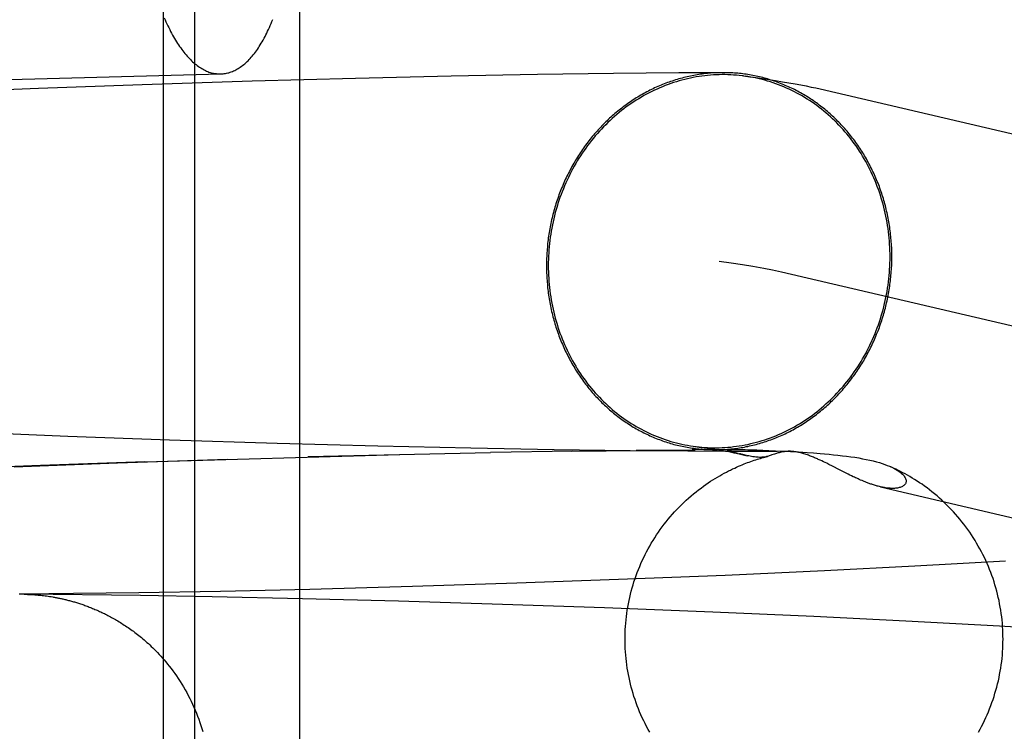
# Model space of a CAD drawing. Header units: inches. Extents: x 0 to 268, y 0 to 174.
# Tile 41 of 92: x 91.7917 to 91.8933, y 88.0233 to 88.0968. Entities that reach past the tile are written whole.
import ezdxf

# ---------------------------------------------------------------- set-up
doc = ezdxf.new("R2010")
doc.units = ezdxf.units.IN
doc.header["$LTSCALE"] = 14.749625
doc.header["$MEASUREMENT"] = 0
doc.linetypes.add('HIDDEN', pattern=[0.2, 0.1, -0.1])
doc.layers.add('DEFAULT_2', color=8, linetype='HIDDEN')

msp = doc.modelspace()

# ---------------------------------------------------------------- linework, layer by layer
at = {"layer": 'DEFAULT_2', "color": 8, "linetype": 'HIDDEN'}
for p, q in [((91.80652, 87.96062), (91.80652, 88.11687)), ((91.80976, 87.96062), (91.80976, 88.11687)), ((91.82059, 87.96062), (91.82059, 88.11687)), ((91.85296, 88.09125), (91.8451, 88.09113)), ((91.8597, 88.09131), (91.85296, 88.09125)), ((91.86422, 88.09133), (91.8597, 88.09131)), ((91.60501, 88.08583), (91.81243, 88.0912)), ((91.81567, 88.09045), (91.80431, 88.09009)), ((91.82634, 88.09074), (91.81567, 88.09045)), ((91.83619, 88.09097), (91.82634, 88.09074)), ((91.8451, 88.09113), (91.83619, 88.09097)), ((91.7936, 88.08969), (91.78254, 88.08924)), ((91.80431, 88.09009), (91.7936, 88.08969)), ((91.87427, 88.08965), (92.00407, 88.05926)), ((91.87028, 88.07077), (91.99967, 88.04047)), ((91.79664, 88.05376), (91.78581, 88.0542)), ((91.80713, 88.05338), (91.79664, 88.05376)), ((91.81824, 88.05304), (91.80713, 88.05338)), ((91.82864, 88.05276), (91.81824, 88.05304)), ((91.83821, 88.05254), (91.82864, 88.05276)), ((91.862, 88.05264), (91.8626, 88.05256)), ((91.80458, 88.05116), (91.8309, 88.0519)), ((91.82143, 88.05168), (91.84024, 88.0521)), ((91.84683, 88.05239), (91.83821, 88.05254)), ((91.84874, 88.05226), (91.84024, 88.0521)), ((91.85467, 88.05228), (91.84683, 88.05239)), ((91.84859, 88.05224), (91.85585, 88.05233)), ((91.86062, 88.05223), (91.85467, 88.05228)), ((91.85529, 88.05234), (91.86137, 88.05238)), ((91.86502, 88.05221), (91.86062, 88.05223)), ((91.86538, 88.0524), (91.86107, 88.05239)), ((91.8626, 88.05256), (91.86315, 88.05248)), ((91.86315, 88.05248), (91.86365, 88.0524)), ((91.86365, 88.0524), (91.86409, 88.05233)), ((91.86409, 88.05233), (91.86449, 88.05226)), ((91.86502, 88.05239), (91.86504, 88.05239)), ((91.868, 88.05221), (91.86502, 88.05221)), ((91.86506, 88.05239), (91.86508, 88.05239)), ((91.8651, 88.05239), (91.86512, 88.05239)), ((91.86514, 88.05239), (91.86516, 88.05239)), ((91.86517, 88.0524), (91.86523, 88.0524)), ((91.86523, 88.0524), (91.86529, 88.0524)), ((91.86529, 88.0524), (91.86535, 88.0524)), ((91.86582, 88.052), (91.86529, 88.05213)), ((91.86535, 88.0524), (91.86542, 88.0524)), ((91.86538, 88.0524), (91.86586, 88.0524)), ((91.86544, 88.0524), (91.86551, 88.0524)), ((91.86554, 88.0524), (91.86565, 88.0524)), ((91.86579, 88.05202), (91.86675, 88.05178)), ((91.86586, 88.0524), (91.86605, 88.0524)), ((91.86605, 88.0524), (91.86626, 88.0524)), ((91.86626, 88.0524), (91.86652, 88.0524)), ((91.86666, 88.0518), (91.8663, 88.05189)), ((91.86652, 88.0524), (91.86682, 88.05239)), ((91.86682, 88.05239), (91.86718, 88.05238)), ((91.86718, 88.05238), (91.86772, 88.05237)), ((91.86772, 88.05237), (91.86837, 88.05234)), ((91.86983, 88.05222), (91.868, 88.05221)), ((91.86837, 88.05234), (91.86897, 88.05232)), ((91.86897, 88.05232), (91.86967, 88.05229)), ((91.86967, 88.05229), (91.87049, 88.05225)), ((91.87096, 88.05223), (91.86983, 88.05222)), ((91.87049, 88.05225), (91.87122, 88.05221)), ((91.87122, 88.05221), (91.87204, 88.05216)), ((91.87204, 88.05216), (91.87294, 88.05211)), ((91.87294, 88.05211), (91.87358, 88.05206)), ((91.87358, 88.05206), (91.87426, 88.05201)), ((91.79382, 88.05077), (91.7827, 88.05031)), ((91.79111, 88.05062), (91.80176, 88.05103)), ((91.80458, 88.05116), (91.79382, 88.05077)), ((91.80176, 88.05103), (91.81312, 88.05141)), ((91.87444, 88.05123), (91.87427, 88.05132)), ((91.87462, 88.05115), (91.87444, 88.05123)), ((91.87479, 88.05107), (91.87462, 88.05115)), ((91.87495, 88.05099), (91.87479, 88.05107)), ((91.87517, 88.05087), (91.87495, 88.05099)), ((91.87553, 88.05069), (91.87517, 88.05087)), ((91.87627, 88.05031), (91.87553, 88.05069)), ((91.87667, 88.05011), (91.87627, 88.05031)), ((91.87694, 88.04997), (91.87667, 88.05011)), ((91.87716, 88.04986), (91.87694, 88.04997)), ((91.87733, 88.04978), (91.87716, 88.04986)), ((91.8775, 88.0497), (91.87733, 88.04978)), ((91.87768, 88.04961), (91.8775, 88.0497)), ((91.8778, 88.04956), (91.87768, 88.04961)), ((91.87792, 88.0495), (91.8778, 88.04956)), ((91.87805, 88.04944), (91.87792, 88.0495)), ((91.87818, 88.04938), (91.87805, 88.04944)), ((91.87831, 88.04932), (91.87818, 88.04938)), ((91.87845, 88.04926), (91.87831, 88.04932)), ((91.8786, 88.0492), (91.87845, 88.04926)), ((91.88048, 88.04857), (91.98211, 88.02476)), ((91.89341, 88.04087), (91.88403, 88.04036)), ((91.87473, 88.03989), (91.86447, 88.03942)), ((91.88403, 88.04036), (91.87473, 88.03989)), ((91.84296, 88.0386), (91.83221, 88.03826)), ((91.85345, 88.03898), (91.84296, 88.0386)), ((91.86447, 88.03942), (91.85345, 88.03898)), ((91.79209, 88.03748), (91.79163, 88.03748)), ((91.79721, 88.03753), (91.79209, 88.03748)), ((91.80413, 88.03733), (91.79213, 88.03747)), ((91.79214, 88.03747), (91.7922, 88.03747)), ((91.7922, 88.03747), (91.79228, 88.03747)), ((91.79228, 88.03747), (91.79235, 88.03747)), ((91.79237, 88.03747), (91.79247, 88.03746)), ((91.79247, 88.03746), (91.79254, 88.03746)), ((91.79256, 88.03746), (91.79267, 88.03745)), ((91.79267, 88.03745), (91.79276, 88.03745)), ((91.79276, 88.03745), (91.79286, 88.03744)), ((91.79286, 88.03744), (91.79298, 88.03744)), ((91.79298, 88.03744), (91.79306, 88.03743)), ((91.79306, 88.03743), (91.79315, 88.03743)), ((91.79315, 88.03743), (91.79325, 88.03742)), ((91.79325, 88.03742), (91.79336, 88.03741)), ((91.79336, 88.03741), (91.79347, 88.0374)), ((91.79347, 88.0374), (91.79359, 88.03739)), ((91.80396, 88.03762), (91.79721, 88.03753)), ((91.81238, 88.03777), (91.80396, 88.03762)), ((91.82161, 88.03797), (91.81238, 88.03777)), ((91.83221, 88.03826), (91.82161, 88.03797)), ((91.79359, 88.03739), (91.79372, 88.03738)), ((91.79372, 88.03738), (91.79385, 88.03736)), ((91.79385, 88.03736), (91.79399, 88.03735)), ((91.79399, 88.03735), (91.79414, 88.03733)), ((91.79414, 88.03733), (91.79429, 88.03731)), ((91.79429, 88.03731), (91.79444, 88.03729)), ((91.79444, 88.03729), (91.7946, 88.03727)), ((91.7946, 88.03727), (91.79476, 88.03725)), ((91.79476, 88.03725), (91.79492, 88.03722)), ((91.81153, 88.03721), (91.80413, 88.03733)), ((91.82086, 88.037), (91.81153, 88.03721)), ((91.83075, 88.03675), (91.82086, 88.037)), ((91.84149, 88.03642), (91.83075, 88.03675)), ((91.85203, 88.03605), (91.84149, 88.03642)), ((91.86318, 88.03562), (91.85203, 88.03605)), ((91.87361, 88.03516), (91.86318, 88.03562)), ((91.88311, 88.03469), (91.87361, 88.03516)), ((91.89276, 88.03418), (91.88311, 88.03469)), ((91.90125, 88.03369), (91.89276, 88.03418))]:
    msp.add_line(p, q, dxfattribs=at)
for points in [[(91.80659, 88.09701), (91.80668, 88.09679), (91.80677, 88.09659), (91.80686, 88.09638), (91.80696, 88.09618), (91.80705, 88.09598), (91.80715, 88.09578), (91.80725, 88.09559), (91.80735, 88.0954), (91.80745, 88.09522), (91.80755, 88.09504), (91.80765, 88.09486), (91.80775, 88.09469), (91.80786, 88.09452), (91.80796, 88.09435), (91.80807, 88.09419), (91.80818, 88.09403), (91.80829, 88.09388), (91.80839, 88.09373), (91.8085, 88.09358), (91.80861, 88.09344), (91.80873, 88.0933), (91.80884, 88.09317), (91.80895, 88.09304), (91.80906, 88.09292), (91.80918, 88.09279), (91.80929, 88.09268), (91.80941, 88.09257), (91.80952, 88.09246), (91.80964, 88.09235), (91.80976, 88.09225), (91.80987, 88.09216), (91.80999, 88.09207), (91.81011, 88.09198), (91.81023, 88.0919), (91.81035, 88.09182), (91.81047, 88.09175), (91.81059, 88.09168), (91.81071, 88.09162), (91.81083, 88.09156), (91.81095, 88.0915), (91.81107, 88.09145), (91.81119, 88.0914), (91.81132, 88.09136), (91.81144, 88.09133), (91.81156, 88.09129), (91.81168, 88.09127), (91.8118, 88.09124), (91.81193, 88.09123), (91.81205, 88.09121), (91.81217, 88.0912), (91.81229, 88.0912), (91.81241, 88.0912)], [(91.81243, 88.0912), (91.81253, 88.0912), (91.81266, 88.09121), (91.81278, 88.09123), (91.8129, 88.09125), (91.81302, 88.09127), (91.81314, 88.0913), (91.81326, 88.09133), (91.81338, 88.09137), (91.8135, 88.09141), (91.81362, 88.09145), (91.81374, 88.09151), (91.81386, 88.09156), (91.81398, 88.09162), (91.81409, 88.09169), (91.81421, 88.09175), (91.81433, 88.09183), (91.81444, 88.09191), (91.81456, 88.09199), (91.81467, 88.09207), (91.81479, 88.09217), (91.8149, 88.09226), (91.81501, 88.09236), (91.81513, 88.09247), (91.81524, 88.09257), (91.81535, 88.09269), (91.81546, 88.0928), (91.81557, 88.09293), (91.81567, 88.09305), (91.81578, 88.09318), (91.81589, 88.09332), (91.81599, 88.09345), (91.8161, 88.0936), (91.8162, 88.09374), (91.8163, 88.09389), (91.8164, 88.09405), (91.8165, 88.0942), (91.8166, 88.09437), (91.8167, 88.09453), (91.8168, 88.0947), (91.81689, 88.09488), (91.81699, 88.09505), (91.81708, 88.09523), (91.81717, 88.09542), (91.81726, 88.09561), (91.81735, 88.0958), (91.81744, 88.09599), (91.81753, 88.09619), (91.81761, 88.0964), (91.8177, 88.0966), (91.81778, 88.09681)], [(91.8642, 88.09133), (91.86402, 88.09133), (91.86385, 88.09133), (91.86367, 88.09132), (91.8635, 88.09132), (91.86332, 88.09131), (91.86315, 88.0913), (91.86297, 88.09128), (91.8628, 88.09127), (91.86263, 88.09125), (91.86245, 88.09123), (91.86228, 88.09121), (91.8621, 88.09119), (91.86193, 88.09117), (91.86175, 88.09114), (91.86158, 88.09111), (91.86141, 88.09108), (91.86123, 88.09105), (91.86106, 88.09102), (91.86089, 88.09098), (91.86072, 88.09094), (91.86054, 88.09091), (91.86037, 88.09087), (91.8602, 88.09082), (91.86003, 88.09078), (91.85986, 88.09073), (91.85969, 88.09068), (91.85952, 88.09063), (91.85935, 88.09058), (91.85918, 88.09053), (91.85901, 88.09047), (91.85884, 88.09042), (91.85868, 88.09036), (91.85851, 88.0903), (91.85834, 88.09023), (91.85818, 88.09017), (91.85801, 88.0901), (91.85785, 88.09004), (91.85768, 88.08997), (91.85752, 88.0899), (91.85735, 88.08982), (91.85719, 88.08975), (91.85703, 88.08967), (91.85687, 88.08959), (91.85671, 88.08951), (91.85655, 88.08943), (91.85639, 88.08935), (91.85623, 88.08926), (91.85607, 88.08918), (91.85592, 88.08909), (91.85576, 88.089), (91.8556, 88.08891), (91.85545, 88.08881), (91.8553, 88.08872), (91.85514, 88.08862), (91.85499, 88.08852), (91.85484, 88.08842), (91.85469, 88.08832), (91.85454, 88.08822), (91.85439, 88.08811), (91.85424, 88.08801), (91.8541, 88.0879), (91.85395, 88.08779), (91.8538, 88.08768), (91.85366, 88.08757), (91.85352, 88.08746), (91.85338, 88.08734), (91.85323, 88.08722), (91.85309, 88.08711), (91.85296, 88.08699), (91.85282, 88.08686), (91.85268, 88.08674), (91.85254, 88.08662), (91.85241, 88.08649), (91.85228, 88.08637), (91.85214, 88.08624), (91.85201, 88.08611), (91.85188, 88.08598), (91.85175, 88.08584), (91.85163, 88.08571), (91.8515, 88.08558), (91.85137, 88.08544), (91.85125, 88.0853), (91.85113, 88.08516), (91.851, 88.08502), (91.85088, 88.08488), (91.85076, 88.08474), (91.85065, 88.08459), (91.85053, 88.08445), (91.85041, 88.0843), (91.8503, 88.08415), (91.85019, 88.08401), (91.85007, 88.08386), (91.84996, 88.0837), (91.84986, 88.08355), (91.84975, 88.0834), (91.84964, 88.08324), (91.84954, 88.08309), (91.84943, 88.08293), (91.84933, 88.08277), (91.84923, 88.08261), (91.84913, 88.08245), (91.84903, 88.08229), (91.84894, 88.08213), (91.84884, 88.08197), (91.84875, 88.08181), (91.84866, 88.08164), (91.84857, 88.08147), (91.84848, 88.08131), (91.84839, 88.08114), (91.8483, 88.08097), (91.84822, 88.0808), (91.84813, 88.08063), (91.84805, 88.08046), (91.84797, 88.08029), (91.84789, 88.08012), (91.84782, 88.07994), (91.84774, 88.07977), (91.84767, 88.07959), (91.84759, 88.07942), (91.84752, 88.07924), (91.84745, 88.07906), (91.84739, 88.07889), (91.84732, 88.07871), (91.84726, 88.07853), (91.84719, 88.07835), (91.84713, 88.07817), (91.84707, 88.07799), (91.84701, 88.0778), (91.84696, 88.07762), (91.8469, 88.07744), (91.84685, 88.07726), (91.8468, 88.07707), (91.84675, 88.07689), (91.8467, 88.0767), (91.84665, 88.07652), (91.84661, 88.07633), (91.84656, 88.07614), (91.84652, 88.07596), (91.84648, 88.07577), (91.84644, 88.07558), (91.84641, 88.0754), (91.84637, 88.07521), (91.84634, 88.07502), (91.84631, 88.07483), (91.84628, 88.07464), (91.84625, 88.07445), (91.84622, 88.07426), (91.8462, 88.07407), (91.84618, 88.07388), (91.84615, 88.07369), (91.84613, 88.0735), (91.84612, 88.07331), (91.8461, 88.07312), (91.84609, 88.07293), (91.84607, 88.07274), (91.84606, 88.07255), (91.84605, 88.07236), (91.84604, 88.07217), (91.84604, 88.07197), (91.84603, 88.07178), (91.84603, 88.07159), (91.84603, 88.0714)], [(91.88167, 88.07232), (91.88167, 88.07252), (91.88166, 88.07271), (91.88166, 88.0729), (91.88165, 88.07309), (91.88165, 88.07328), (91.88164, 88.07347), (91.88162, 88.07366), (91.88161, 88.07385), (91.8816, 88.07404), (91.88158, 88.07423), (91.88156, 88.07442), (91.88154, 88.07461), (91.88152, 88.0748), (91.8815, 88.07499), (91.88147, 88.07518), (91.88145, 88.07536), (91.88142, 88.07555), (91.88139, 88.07574), (91.88136, 88.07593), (91.88132, 88.07611), (91.88129, 88.0763), (91.88125, 88.07649), (91.88121, 88.07667), (91.88117, 88.07686), (91.88113, 88.07704), (91.88109, 88.07722), (91.88104, 88.07741), (91.881, 88.07759), (91.88095, 88.07777), (91.8809, 88.07796), (91.88085, 88.07814), (91.88079, 88.07832), (91.88074, 88.0785), (91.88068, 88.07868), (91.88063, 88.07886), (91.88057, 88.07903), (91.8805, 88.07921), (91.88044, 88.07939), (91.88038, 88.07956), (91.88031, 88.07974), (91.88024, 88.07991), (91.88017, 88.08009), (91.8801, 88.08026), (91.88003, 88.08043), (91.87996, 88.0806), (91.87988, 88.08077), (91.8798, 88.08094), (91.87972, 88.08111), (91.87964, 88.08128), (91.87956, 88.08145), (91.87948, 88.08161), (91.87939, 88.08178), (91.87931, 88.08194), (91.87922, 88.0821), (91.87913, 88.08227), (91.87904, 88.08243), (91.87895, 88.08259), (91.87886, 88.08275), (91.87876, 88.0829), (91.87866, 88.08306), (91.87857, 88.08322), (91.87847, 88.08337), (91.87837, 88.08353), (91.87826, 88.08368), (91.87816, 88.08383), (91.87806, 88.08398), (91.87795, 88.08413), (91.87784, 88.08428), (91.87773, 88.08442), (91.87762, 88.08457), (91.87751, 88.08471), (91.8774, 88.08486), (91.87728, 88.085), (91.87717, 88.08514), (91.87705, 88.08528), (91.87693, 88.08542), (91.87681, 88.08555), (91.87669, 88.08569), (91.87657, 88.08582), (91.87645, 88.08595), (91.87632, 88.08609), (91.8762, 88.08622), (91.87607, 88.08634), (91.87594, 88.08647), (91.87581, 88.0866), (91.87568, 88.08672), (91.87555, 88.08684), (91.87542, 88.08696), (91.87529, 88.08708), (91.87515, 88.0872), (91.87502, 88.08732), (91.87488, 88.08744), (91.87474, 88.08755), (91.8746, 88.08766), (91.87446, 88.08777), (91.87432, 88.08788), (91.87418, 88.08799), (91.87404, 88.0881), (91.87389, 88.0882), (91.87375, 88.0883), (91.8736, 88.08841), (91.87346, 88.08851), (91.87331, 88.08861), (91.87316, 88.0887), (91.87301, 88.0888), (91.87286, 88.08889), (91.87271, 88.08898), (91.87255, 88.08907), (91.8724, 88.08916), (91.87225, 88.08925), (91.87209, 88.08933), (91.87194, 88.08942), (91.87178, 88.0895), (91.87162, 88.08958), (91.87147, 88.08966), (91.87131, 88.08973), (91.87115, 88.08981), (91.87099, 88.08988), (91.87083, 88.08995), (91.87067, 88.09002), (91.87051, 88.09009), (91.87034, 88.09016), (91.87018, 88.09022), (91.87002, 88.09029), (91.86985, 88.09035), (91.86969, 88.09041), (91.86952, 88.09046), (91.86935, 88.09052), (91.86919, 88.09057), (91.86902, 88.09063), (91.86885, 88.09068), (91.86869, 88.09072), (91.86852, 88.09077), (91.86835, 88.09082), (91.86818, 88.09086), (91.86801, 88.0909), (91.86784, 88.09094), (91.86767, 88.09098), (91.8675, 88.09101), (91.86732, 88.09105), (91.86715, 88.09108), (91.86698, 88.09111), (91.86681, 88.09114), (91.86664, 88.09116), (91.86646, 88.09119), (91.86629, 88.09121), (91.86612, 88.09123), (91.86594, 88.09125), (91.86577, 88.09127), (91.8656, 88.09128), (91.86542, 88.09129), (91.86525, 88.09131), (91.86507, 88.09132), (91.8649, 88.09132), (91.86472, 88.09133), (91.86455, 88.09133), (91.86437, 88.09133), (91.86422, 88.09133)], [(91.86636, 88.09099), (91.86622, 88.09101), (91.86593, 88.09104), (91.86563, 88.09107), (91.86534, 88.09109), (91.86504, 88.09111), (91.86474, 88.09112), (91.86444, 88.09113), (91.86415, 88.09113), (91.86385, 88.09112), (91.86355, 88.09111), (91.86325, 88.0911), (91.86296, 88.09108), (91.86266, 88.09105), (91.86236, 88.09102), (91.86207, 88.09098), (91.86177, 88.09094), (91.86147, 88.09089), (91.86118, 88.09083), (91.86089, 88.09077), (91.86059, 88.09071), (91.8603, 88.09064), (91.86001, 88.09056), (91.85972, 88.09048), (91.85943, 88.0904), (91.85914, 88.0903), (91.85886, 88.09021), (91.85857, 88.0901), (91.85829, 88.09), (91.85801, 88.08988), (91.85773, 88.08977), (91.85745, 88.08964), (91.85717, 88.08952), (91.8569, 88.08938), (91.85662, 88.08925), (91.85635, 88.0891), (91.85608, 88.08896), (91.85582, 88.0888), (91.85555, 88.08864), (91.85529, 88.08848), (91.85503, 88.08832), (91.85478, 88.08814), (91.85452, 88.08797), (91.85427, 88.08779), (91.85402, 88.0876), (91.85378, 88.08741), (91.85353, 88.08722), (91.85329, 88.08702), (91.85306, 88.08682), (91.85282, 88.08661), (91.85259, 88.0864), (91.85236, 88.08618), (91.85214, 88.08596), (91.85192, 88.08574), (91.8517, 88.08551), (91.85149, 88.08528), (91.85128, 88.08504), (91.85107, 88.0848), (91.85087, 88.08456), (91.85067, 88.08431), (91.85047, 88.08406), (91.85028, 88.08381), (91.85009, 88.08355), (91.84991, 88.08329), (91.84973, 88.08303), (91.84955, 88.08276), (91.84938, 88.08249), (91.84921, 88.08222), (91.84905, 88.08194), (91.84889, 88.08166), (91.84873, 88.08138), (91.84858, 88.0811), (91.84843, 88.08081), (91.84829, 88.08052), (91.84815, 88.08023), (91.84802, 88.07994), (91.84789, 88.07964), (91.84777, 88.07934), (91.84765, 88.07904), (91.84753, 88.07874), (91.84742, 88.07843), (91.84732, 88.07812), (91.84721, 88.07781), (91.84712, 88.0775), (91.84703, 88.07719), (91.84694, 88.07688), (91.84686, 88.07656), (91.84678, 88.07625), (91.84671, 88.07593), (91.84664, 88.07561), (91.84658, 88.07529), (91.84652, 88.07497), (91.84647, 88.07465), (91.84642, 88.07433), (91.84638, 88.074), (91.84634, 88.07368), (91.84631, 88.07336), (91.84628, 88.07303), (91.84626, 88.07271), (91.84624, 88.07238), (91.84623, 88.07206), (91.84622, 88.07173), (91.84622, 88.07141)], [(91.86636, 88.09099), (91.867, 88.09091), (91.86765, 88.09082), (91.86831, 88.09072), (91.86898, 88.09062), (91.86967, 88.09052), (91.87037, 88.0904), (91.87105, 88.09029), (91.8717, 88.09017), (91.87229, 88.09006), (91.87284, 88.08996), (91.87335, 88.08985), (91.87382, 88.08975), (91.87427, 88.08965)], [(91.88148, 88.07232), (91.88148, 88.07264), (91.88147, 88.07297), (91.88146, 88.07329), (91.88144, 88.07362), (91.88142, 88.07394), (91.88139, 88.07427), (91.88136, 88.07459), (91.88132, 88.07491), (91.88128, 88.07523), (91.88123, 88.07555), (91.88118, 88.07587), (91.88112, 88.07619), (91.88106, 88.0765), (91.88099, 88.07682), (91.88092, 88.07713), (91.88084, 88.07744), (91.88076, 88.07776), (91.88067, 88.07806), (91.88058, 88.07837), (91.88048, 88.07868), (91.88038, 88.07898), (91.88028, 88.07928), (91.88017, 88.07958), (91.88005, 88.07988), (91.87993, 88.08017), (91.87981, 88.08046), (91.87968, 88.08075), (91.87954, 88.08104), (91.87941, 88.08133), (91.87926, 88.08161), (91.87912, 88.08189), (91.87897, 88.08217), (91.87881, 88.08244), (91.87865, 88.08271), (91.87849, 88.08298), (91.87832, 88.08324), (91.87815, 88.0835), (91.87797, 88.08376), (91.87779, 88.08401), (91.87761, 88.08426), (91.87742, 88.08451), (91.87723, 88.08476), (91.87703, 88.085), (91.87683, 88.08523), (91.87663, 88.08546), (91.87642, 88.08569), (91.87621, 88.08592), (91.876, 88.08614), (91.87578, 88.08635), (91.87556, 88.08657), (91.87533, 88.08677), (91.87511, 88.08698), (91.87487, 88.08718), (91.87464, 88.08737), (91.8744, 88.08756), (91.87416, 88.08775), (91.87392, 88.08793), (91.87367, 88.08811), (91.87343, 88.08828), (91.87317, 88.08845), (91.87292, 88.08861), (91.87266, 88.08877), (91.8724, 88.08893), (91.87214, 88.08907), (91.87188, 88.08922), (91.87161, 88.08936), (91.87134, 88.08949), (91.87107, 88.08962), (91.8708, 88.08974), (91.87053, 88.08986), (91.87025, 88.08998), (91.86997, 88.09008), (91.86969, 88.09019), (91.86941, 88.09029), (91.86913, 88.09038), (91.86884, 88.09047), (91.86856, 88.09055), (91.86827, 88.09062), (91.86798, 88.0907), (91.86769, 88.09076), (91.8674, 88.09082), (91.86711, 88.09088), (91.86681, 88.09093), (91.86652, 88.09097)], [(91.86134, 88.05273), (91.86147, 88.05271), (91.86177, 88.05268), (91.86207, 88.05265), (91.86236, 88.05263), (91.86266, 88.05261), (91.86296, 88.0526), (91.86325, 88.0526), (91.86355, 88.0526), (91.86385, 88.0526), (91.86415, 88.05261), (91.86444, 88.05263), (91.86474, 88.05265), (91.86504, 88.05267), (91.86534, 88.05271), (91.86563, 88.05275), (91.86593, 88.05279), (91.86622, 88.05284), (91.86652, 88.05289), (91.86681, 88.05295), (91.86711, 88.05302), (91.8674, 88.05309), (91.86769, 88.05316), (91.86798, 88.05324), (91.86827, 88.05333), (91.86856, 88.05342), (91.86884, 88.05352), (91.86913, 88.05362), (91.86941, 88.05373), (91.86969, 88.05384), (91.86997, 88.05396), (91.87025, 88.05408), (91.87053, 88.05421), (91.8708, 88.05434), (91.87107, 88.05448), (91.87134, 88.05462), (91.87161, 88.05477), (91.87188, 88.05492), (91.87214, 88.05508), (91.8724, 88.05524), (91.87266, 88.05541), (91.87292, 88.05558), (91.87317, 88.05576), (91.87343, 88.05594), (91.87367, 88.05612), (91.87392, 88.05631), (91.87416, 88.05651), (91.8744, 88.05671), (91.87464, 88.05691), (91.87487, 88.05712), (91.87511, 88.05733), (91.87533, 88.05754), (91.87556, 88.05776), (91.87578, 88.05799), (91.876, 88.05822), (91.87621, 88.05845), (91.87642, 88.05868), (91.87663, 88.05892), (91.87683, 88.05917), (91.87703, 88.05941), (91.87723, 88.05966), (91.87742, 88.05992), (91.87761, 88.06017), (91.87779, 88.06043), (91.87797, 88.0607), (91.87815, 88.06096), (91.87832, 88.06123), (91.87849, 88.06151), (91.87865, 88.06178), (91.87881, 88.06206), (91.87897, 88.06234), (91.87912, 88.06263), (91.87926, 88.06291), (91.87941, 88.0632), (91.87954, 88.0635), (91.87968, 88.06379), (91.87981, 88.06409), (91.87993, 88.06439), (91.88005, 88.06469), (91.88017, 88.06499), (91.88028, 88.06529), (91.88038, 88.0656), (91.88048, 88.06591), (91.88058, 88.06622), (91.88067, 88.06653), (91.88076, 88.06685), (91.88084, 88.06716), (91.88092, 88.06748), (91.88099, 88.06779), (91.88106, 88.06811), (91.88112, 88.06843), (91.88118, 88.06875), (91.88123, 88.06907), (91.88128, 88.0694), (91.88132, 88.06972), (91.88136, 88.07004), (91.88139, 88.07037), (91.88142, 88.07069), (91.88144, 88.07102), (91.88146, 88.07134), (91.88147, 88.07167), (91.88148, 88.07199), (91.88148, 88.07232)], [(91.86349, 88.05239), (91.86367, 88.05239), (91.86385, 88.0524), (91.86402, 88.0524), (91.8642, 88.05241), (91.86437, 88.05242), (91.86455, 88.05243), (91.86472, 88.05244), (91.8649, 88.05246), (91.86507, 88.05247), (91.86525, 88.05249), (91.86542, 88.05251), (91.8656, 88.05253), (91.86577, 88.05256), (91.86594, 88.05258), (91.86612, 88.05261), (91.86629, 88.05264), (91.86646, 88.05267), (91.86664, 88.05271), (91.86681, 88.05274), (91.86698, 88.05278), (91.86715, 88.05282), (91.86732, 88.05286), (91.8675, 88.0529), (91.86767, 88.05295), (91.86784, 88.05299), (91.86801, 88.05304), (91.86818, 88.05309), (91.86835, 88.05314), (91.86852, 88.0532), (91.86869, 88.05325), (91.86885, 88.05331), (91.86902, 88.05337), (91.86919, 88.05343), (91.86935, 88.05349), (91.86952, 88.05356), (91.86969, 88.05362), (91.86985, 88.05369), (91.87002, 88.05376), (91.87018, 88.05383), (91.87034, 88.0539), (91.87051, 88.05398), (91.87067, 88.05405), (91.87083, 88.05413), (91.87099, 88.05421), (91.87115, 88.05429), (91.87131, 88.05438), (91.87147, 88.05446), (91.87162, 88.05455), (91.87178, 88.05464), (91.87194, 88.05473), (91.87209, 88.05482), (91.87225, 88.05491), (91.8724, 88.05501), (91.87255, 88.0551), (91.87271, 88.0552), (91.87286, 88.0553), (91.87301, 88.0554), (91.87316, 88.05551), (91.87331, 88.05561), (91.87346, 88.05572), (91.8736, 88.05582), (91.87375, 88.05593), (91.87389, 88.05604), (91.87404, 88.05616), (91.87418, 88.05627), (91.87432, 88.05638), (91.87446, 88.0565), (91.8746, 88.05662), (91.87474, 88.05674), (91.87488, 88.05686), (91.87502, 88.05698), (91.87515, 88.05711), (91.87529, 88.05723), (91.87542, 88.05736), (91.87555, 88.05749), (91.87568, 88.05762), (91.87581, 88.05775), (91.87594, 88.05788), (91.87607, 88.05801), (91.8762, 88.05815), (91.87632, 88.05829), (91.87645, 88.05842), (91.87657, 88.05856), (91.87669, 88.0587), (91.87681, 88.05884), (91.87693, 88.05899), (91.87705, 88.05913), (91.87717, 88.05928), (91.87728, 88.05942), (91.8774, 88.05957), (91.87751, 88.05972), (91.87762, 88.05987), (91.87773, 88.06002), (91.87784, 88.06017), (91.87795, 88.06033), (91.87806, 88.06048), (91.87816, 88.06064), (91.87826, 88.06079), (91.87837, 88.06095), (91.87847, 88.06111), (91.87857, 88.06127), (91.87866, 88.06143), (91.87876, 88.06159), (91.87886, 88.06176), (91.87895, 88.06192), (91.87904, 88.06208), (91.87913, 88.06225), (91.87922, 88.06242), (91.87931, 88.06258), (91.87939, 88.06275), (91.87948, 88.06292), (91.87956, 88.06309), (91.87964, 88.06326), (91.87972, 88.06344), (91.8798, 88.06361), (91.87988, 88.06378), (91.87996, 88.06396), (91.88003, 88.06413), (91.8801, 88.06431), (91.88017, 88.06448), (91.88024, 88.06466), (91.88031, 88.06484), (91.88038, 88.06502), (91.88044, 88.0652), (91.8805, 88.06538), (91.88057, 88.06556), (91.88063, 88.06574), (91.88068, 88.06592), (91.88074, 88.0661), (91.88079, 88.06629), (91.88085, 88.06647), (91.8809, 88.06665), (91.88095, 88.06684), (91.881, 88.06702), (91.88104, 88.06721), (91.88109, 88.06739), (91.88113, 88.06758), (91.88117, 88.06777), (91.88121, 88.06795), (91.88125, 88.06814), (91.88129, 88.06833), (91.88132, 88.06852), (91.88136, 88.06871), (91.88139, 88.06889), (91.88142, 88.06908), (91.88145, 88.06927), (91.88147, 88.06946), (91.8815, 88.06965), (91.88152, 88.06984), (91.88154, 88.07003), (91.88156, 88.07022), (91.88158, 88.07041), (91.8816, 88.0706), (91.88161, 88.0708), (91.88162, 88.07099), (91.88164, 88.07118), (91.88165, 88.07137), (91.88165, 88.07156), (91.88166, 88.07175), (91.88166, 88.07194), (91.88167, 88.07213), (91.88167, 88.07232)], [(91.84603, 88.0714), (91.84603, 88.07121), (91.84603, 88.07102), (91.84604, 88.07083), (91.84604, 88.07064), (91.84605, 88.07045), (91.84606, 88.07026), (91.84607, 88.07007), (91.84609, 88.06987), (91.8461, 88.06968), (91.84612, 88.06949), (91.84613, 88.06931), (91.84615, 88.06912), (91.84618, 88.06893), (91.8462, 88.06874), (91.84622, 88.06855), (91.84625, 88.06836), (91.84628, 88.06817), (91.84631, 88.06799), (91.84634, 88.0678), (91.84637, 88.06761), (91.84641, 88.06743), (91.84644, 88.06724), (91.84648, 88.06705), (91.84652, 88.06687), (91.84656, 88.06668), (91.84661, 88.0665), (91.84665, 88.06632), (91.8467, 88.06613), (91.84675, 88.06595), (91.8468, 88.06577), (91.84685, 88.06559), (91.8469, 88.06541), (91.84696, 88.06523), (91.84701, 88.06505), (91.84707, 88.06487), (91.84713, 88.06469), (91.84719, 88.06451), (91.84726, 88.06434), (91.84732, 88.06416), (91.84739, 88.06399), (91.84745, 88.06381), (91.84752, 88.06364), (91.84759, 88.06347), (91.84767, 88.06329), (91.84774, 88.06312), (91.84782, 88.06295), (91.84789, 88.06278), (91.84797, 88.06261), (91.84805, 88.06245), (91.84813, 88.06228), (91.84822, 88.06211), (91.8483, 88.06195), (91.84839, 88.06178), (91.84848, 88.06162), (91.84857, 88.06146), (91.84866, 88.0613), (91.84875, 88.06114), (91.84884, 88.06098), (91.84894, 88.06082), (91.84903, 88.06066), (91.84913, 88.06051), (91.84923, 88.06035), (91.84933, 88.0602), (91.84943, 88.06005), (91.84954, 88.0599), (91.84964, 88.05975), (91.84975, 88.0596), (91.84986, 88.05945), (91.84996, 88.0593), (91.85007, 88.05916), (91.85019, 88.05901), (91.8503, 88.05887), (91.85041, 88.05873), (91.85053, 88.05859), (91.85065, 88.05845), (91.85076, 88.05831), (91.85088, 88.05817), (91.851, 88.05804), (91.85113, 88.0579), (91.85125, 88.05777), (91.85137, 88.05764), (91.8515, 88.05751), (91.85163, 88.05738), (91.85175, 88.05725), (91.85188, 88.05713), (91.85201, 88.057), (91.85214, 88.05688), (91.85228, 88.05676), (91.85241, 88.05664), (91.85254, 88.05652), (91.85268, 88.0564), (91.85282, 88.05629), (91.85296, 88.05617), (91.85309, 88.05606), (91.85323, 88.05595), (91.85338, 88.05584), (91.85352, 88.05573), (91.85366, 88.05563), (91.8538, 88.05552), (91.85395, 88.05542), (91.8541, 88.05532), (91.85424, 88.05522), (91.85439, 88.05512), (91.85454, 88.05502), (91.85469, 88.05493), (91.85484, 88.05483), (91.85499, 88.05474), (91.85514, 88.05465), (91.8553, 88.05456), (91.85545, 88.05448), (91.8556, 88.05439), (91.85576, 88.05431), (91.85592, 88.05423), (91.85607, 88.05415), (91.85623, 88.05407), (91.85639, 88.05399), (91.85655, 88.05392), (91.85671, 88.05384), (91.85687, 88.05377), (91.85703, 88.0537), (91.85719, 88.05363), (91.85735, 88.05357), (91.85752, 88.0535), (91.85768, 88.05344), (91.85785, 88.05338), (91.85801, 88.05332), (91.85818, 88.05326), (91.85834, 88.05321), (91.85851, 88.05315), (91.85868, 88.0531), (91.85884, 88.05305), (91.85901, 88.053), (91.85918, 88.05295), (91.85935, 88.05291), (91.85952, 88.05287), (91.85969, 88.05283), (91.85986, 88.05279), (91.86003, 88.05275), (91.8602, 88.05271), (91.86037, 88.05268), (91.86054, 88.05265), (91.86072, 88.05262), (91.86089, 88.05259), (91.86106, 88.05256), (91.86123, 88.05254), (91.86141, 88.05252), (91.86158, 88.0525), (91.86175, 88.05248), (91.86193, 88.05246), (91.8621, 88.05244), (91.86228, 88.05243), (91.86245, 88.05242), (91.86263, 88.05241), (91.8628, 88.0524), (91.86297, 88.0524), (91.86315, 88.05239), (91.86332, 88.05239), (91.86349, 88.05239)], [(91.84622, 88.07141), (91.84622, 88.07108), (91.84623, 88.07076), (91.84624, 88.07043), (91.84626, 88.07011), (91.84628, 88.06978), (91.84631, 88.06946), (91.84634, 88.06914), (91.84638, 88.06882), (91.84642, 88.06849), (91.84647, 88.06817), (91.84652, 88.06786), (91.84658, 88.06754), (91.84664, 88.06722), (91.84671, 88.06691), (91.84678, 88.06659), (91.84686, 88.06628), (91.84694, 88.06597), (91.84703, 88.06566), (91.84712, 88.06535), (91.84721, 88.06505), (91.84732, 88.06474), (91.84742, 88.06444), (91.84753, 88.06414), (91.84765, 88.06385), (91.84777, 88.06355), (91.84789, 88.06326), (91.84802, 88.06297), (91.84815, 88.06268), (91.84829, 88.0624), (91.84843, 88.06212), (91.84858, 88.06184), (91.84873, 88.06156), (91.84889, 88.06129), (91.84905, 88.06102), (91.84921, 88.06075), (91.84938, 88.06048), (91.84955, 88.06022), (91.84973, 88.05997), (91.84991, 88.05971), (91.85009, 88.05946), (91.85028, 88.05921), (91.85047, 88.05897), (91.85067, 88.05873), (91.85087, 88.05849), (91.85107, 88.05826), (91.85128, 88.05803), (91.85149, 88.05781), (91.8517, 88.05759), (91.85192, 88.05737), (91.85214, 88.05716), (91.85236, 88.05695), (91.85259, 88.05675), (91.85282, 88.05655), (91.85306, 88.05635), (91.85329, 88.05616), (91.85353, 88.05597), (91.85378, 88.05579), (91.85402, 88.05561), (91.85427, 88.05544), (91.85452, 88.05527), (91.85478, 88.05511), (91.85503, 88.05495), (91.85529, 88.0548), (91.85555, 88.05465), (91.85582, 88.05451), (91.85608, 88.05437), (91.85635, 88.05423), (91.85662, 88.05411), (91.8569, 88.05398), (91.85717, 88.05386), (91.85745, 88.05375), (91.85773, 88.05364), (91.85801, 88.05354), (91.85829, 88.05344), (91.85857, 88.05335), (91.85886, 88.05326), (91.85914, 88.05318), (91.85943, 88.0531), (91.85972, 88.05303), (91.86001, 88.05296), (91.8603, 88.0529), (91.86059, 88.05285), (91.86088, 88.0528), (91.86118, 88.05275), (91.862, 88.05264)], [(91.86385, 88.07186), (91.8651, 88.07169), (91.86626, 88.07152), (91.86734, 88.07135), (91.86846, 88.07115), (91.86937, 88.07097), (91.87028, 88.07077)], [(91.85414, 88.03283), (91.85414, 88.03314), (91.85415, 88.03348), (91.85416, 88.03382), (91.85418, 88.03415), (91.85421, 88.03449), (91.85424, 88.03482), (91.85428, 88.03516), (91.85432, 88.03549), (91.85437, 88.03582), (91.85442, 88.03615), (91.85448, 88.03648), (91.85455, 88.03681), (91.85462, 88.03714), (91.8547, 88.03747), (91.85478, 88.03779), (91.85487, 88.03812), (91.85496, 88.03844), (91.85506, 88.03876), (91.85517, 88.03908), (91.85528, 88.0394), (91.8554, 88.03971), (91.85552, 88.04003), (91.85565, 88.04034), (91.85578, 88.04065), (91.85592, 88.04096), (91.85606, 88.04126), (91.85621, 88.04156), (91.85636, 88.04186), (91.85652, 88.04216), (91.85668, 88.04245), (91.85685, 88.04274), (91.85703, 88.04303), (91.85721, 88.04331), (91.85739, 88.0436), (91.85758, 88.04387), (91.85777, 88.04415), (91.85797, 88.04442), (91.85817, 88.04469), (91.85838, 88.04496), (91.85859, 88.04522), (91.85881, 88.04547), (91.85903, 88.04573), (91.85925, 88.04598), (91.85948, 88.04622), (91.85972, 88.04646), (91.85995, 88.0467), (91.8602, 88.04694), (91.86045, 88.04717), (91.8607, 88.0474), (91.86096, 88.04762), (91.86121, 88.04784), (91.86147, 88.04804), (91.86172, 88.04824), (91.86198, 88.04844), (91.86223, 88.04862), (91.86248, 88.0488), (91.86272, 88.04897), (91.86297, 88.04913), (91.86321, 88.04928), (91.86344, 88.04943), (91.86368, 88.04957), (91.86391, 88.04971), (91.86414, 88.04984), (91.86437, 88.04996), (91.8646, 88.05008), (91.86482, 88.0502), (91.86503, 88.0503), (91.86524, 88.05041), (91.86545, 88.0505), (91.86565, 88.05059), (91.86585, 88.05068), (91.86604, 88.05076), (91.86623, 88.05084), (91.86642, 88.05092), (91.8666, 88.05099), (91.86678, 88.05106), (91.86696, 88.05112), (91.86713, 88.05118), (91.8673, 88.05124), (91.86747, 88.0513), (91.86763, 88.05135), (91.86779, 88.05141), (91.86795, 88.05146), (91.86811, 88.0515), (91.86826, 88.05155), (91.86841, 88.05159), (91.86856, 88.05163), (91.8687, 88.05167), (91.86884, 88.0517)], [(91.86449, 88.05226), (91.86483, 88.0522), (91.86499, 88.05217), (91.86513, 88.05214), (91.86526, 88.05212), (91.86538, 88.05209), (91.86549, 88.05207), (91.86559, 88.05205), (91.86568, 88.05203), (91.86575, 88.05201)], [(91.86529, 88.05213), (91.86518, 88.05216), (91.86512, 88.05217), (91.86508, 88.05218), (91.86503, 88.05219), (91.86499, 88.0522), (91.86495, 88.05221), (91.86492, 88.05222), (91.86489, 88.05223), (91.86486, 88.05224), (91.86483, 88.05225), (91.86481, 88.05226), (91.86478, 88.05226), (91.86476, 88.05227), (91.86475, 88.05228), (91.86473, 88.05228), (91.86472, 88.05229), (91.86471, 88.0523), (91.8647, 88.0523), (91.8647, 88.05231), (91.86469, 88.05231), (91.86469, 88.05232), (91.86469, 88.05232), (91.86469, 88.05233), (91.86469, 88.05233), (91.8647, 88.05233), (91.8647, 88.05234), (91.86471, 88.05234), (91.86472, 88.05235), (91.86473, 88.05235), (91.86474, 88.05235), (91.86475, 88.05236), (91.86476, 88.05236), (91.86477, 88.05236), (91.86478, 88.05236), (91.8648, 88.05237), (91.86481, 88.05237), (91.86483, 88.05237), (91.86485, 88.05237), (91.86486, 88.05237), (91.86488, 88.05238), (91.8649, 88.05238), (91.86492, 88.05238), (91.86493, 88.05238), (91.86495, 88.05238), (91.86497, 88.05238), (91.86499, 88.05239), (91.86501, 88.05239)], [(91.8663, 88.05189), (91.86621, 88.05191), (91.86613, 88.05194), (91.86604, 88.05196), (91.86596, 88.05198)], [(91.86881, 88.05169), (91.86875, 88.05168), (91.86865, 88.05166), (91.86855, 88.05164), (91.86845, 88.05163), (91.86834, 88.05161), (91.86824, 88.05161), (91.86812, 88.0516), (91.868, 88.0516), (91.86788, 88.05161), (91.86775, 88.05162), (91.86762, 88.05163), (91.86748, 88.05165), (91.86734, 88.05167), (91.8672, 88.05169), (91.86705, 88.05172), (91.8669, 88.05175), (91.86675, 88.05178)], [(91.86929, 88.05185), (91.8692, 88.05182), (91.86912, 88.05179), (91.86902, 88.05176), (91.86893, 88.05173), (91.86884, 88.0517)], [(91.87101, 88.05223), (91.87098, 88.05223), (91.87087, 88.05222), (91.87076, 88.05222), (91.87065, 88.05221), (91.87054, 88.05219), (91.87044, 88.05218), (91.87034, 88.05216), (91.87023, 88.05214), (91.87013, 88.05212), (91.87004, 88.05209), (91.86994, 88.05206), (91.86984, 88.05204), (91.86975, 88.05201), (91.86966, 88.05198), (91.86956, 88.05194), (91.86929, 88.05185)], [(91.87427, 88.05132), (91.87418, 88.05136), (91.87408, 88.0514), (91.87399, 88.05144), (91.87389, 88.05149), (91.8738, 88.05153), (91.8737, 88.05157), (91.8736, 88.05162), (91.87349, 88.05166), (91.87339, 88.0517), (91.87328, 88.05174), (91.87317, 88.05178), (91.87306, 88.05182), (91.87295, 88.05186), (91.87283, 88.0519), (91.87272, 88.05194), (91.8726, 88.05198), (91.87249, 88.05201), (91.87237, 88.05204), (91.87226, 88.05207), (91.87214, 88.0521), (91.87203, 88.05212), (91.87191, 88.05215), (91.87179, 88.05217), (91.87167, 88.05218), (91.87156, 88.0522), (91.87144, 88.05221), (91.87132, 88.05222), (91.87121, 88.05223), (91.87109, 88.05223), (91.87101, 88.05223)], [(91.87426, 88.05201), (91.87473, 88.05197), (91.8752, 88.05193), (91.87566, 88.05188), (91.87611, 88.05184), (91.87656, 88.05178), (91.877, 88.05173), (91.87743, 88.05167), (91.87785, 88.05161), (91.87825, 88.05154), (91.87865, 88.05147), (91.87903, 88.05139), (91.87939, 88.05131), (91.87974, 88.05123), (91.88007, 88.05115), (91.88038, 88.05106), (91.88067, 88.05097), (91.88094, 88.05087), (91.8812, 88.05078), (91.88144, 88.05068), (91.88155, 88.05063)], [(91.89314, 88.03283), (91.89313, 88.03314), (91.89313, 88.03348), (91.89311, 88.03381), (91.89309, 88.03415), (91.89307, 88.03449), (91.89304, 88.03482), (91.893, 88.03515), (91.89296, 88.03549), (91.89291, 88.03582), (91.89285, 88.03615), (91.89279, 88.03648), (91.89273, 88.03681), (91.89265, 88.03714), (91.89258, 88.03747), (91.89249, 88.0378), (91.89241, 88.03812), (91.89231, 88.03844), (91.89221, 88.03876), (91.89211, 88.03908), (91.892, 88.0394), (91.89188, 88.03972), (91.89176, 88.04003), (91.89163, 88.04034), (91.8915, 88.04065), (91.89136, 88.04096), (91.89122, 88.04126), (91.89107, 88.04157), (91.89091, 88.04186), (91.89076, 88.04216), (91.89059, 88.04245), (91.89042, 88.04275), (91.89025, 88.04303), (91.89007, 88.04332), (91.88989, 88.0436), (91.8897, 88.04388), (91.88951, 88.04415), (91.88931, 88.04443), (91.8891, 88.04469), (91.8889, 88.04496), (91.88869, 88.04522), (91.88847, 88.04548), (91.88825, 88.04573), (91.88802, 88.04598), (91.8878, 88.04623), (91.88756, 88.04647), (91.88732, 88.04671), (91.88708, 88.04694), (91.88683, 88.04717), (91.88658, 88.0474), (91.88633, 88.04762), (91.88607, 88.04784), (91.88581, 88.04805), (91.88555, 88.04825), (91.8853, 88.04845), (91.88504, 88.04863), (91.88478, 88.04882), (91.88453, 88.04899), (91.88427, 88.04916), (91.88402, 88.04932), (91.88377, 88.04947), (91.88352, 88.04962), (91.88328, 88.04976), (91.88304, 88.04989), (91.88281, 88.05002), (91.88257, 88.05014), (91.88235, 88.05026), (91.88213, 88.05037), (91.88191, 88.05047), (91.8817, 88.05057), (91.88155, 88.05063)], [(91.88166, 88.05058), (91.88186, 88.05048), (91.88205, 88.05038), (91.88222, 88.05028), (91.88238, 88.05018), (91.88252, 88.05008), (91.88264, 88.04998), (91.88275, 88.04988), (91.88285, 88.04979), (91.88293, 88.04969), (91.88299, 88.04959), (91.88305, 88.0495), (91.88309, 88.04941), (91.88312, 88.04932), (91.88314, 88.04924), (91.88314, 88.04916), (91.88314, 88.04908), (91.88312, 88.04901), (91.8831, 88.04894), (91.88306, 88.04887), (91.88302, 88.04881), (91.88297, 88.04876), (91.88291, 88.0487), (91.88285, 88.04865), (91.88278, 88.04861), (91.8827, 88.04857), (91.88261, 88.04853), (91.88253, 88.0485), (91.88243, 88.04848), (91.88234, 88.04845), (91.88224, 88.04844), (91.88214, 88.04842), (91.88203, 88.04841), (91.88193, 88.0484), (91.88182, 88.0484), (91.88171, 88.0484), (91.8816, 88.0484), (91.88149, 88.04841), (91.88137, 88.04842), (91.88126, 88.04843), (91.88115, 88.04844), (91.88103, 88.04846), (91.88092, 88.04848), (91.88081, 88.0485), (91.8807, 88.04852), (91.88059, 88.04854), (91.88048, 88.04857)], [(91.88048, 88.04857), (91.88038, 88.04859), (91.88027, 88.04862), (91.88017, 88.04864), (91.88007, 88.04867), (91.87997, 88.0487), (91.87987, 88.04873), (91.87978, 88.04876), (91.87968, 88.04879), (91.87959, 88.04882), (91.8795, 88.04885), (91.87941, 88.04888), (91.87932, 88.04892), (91.87923, 88.04895), (91.87915, 88.04898), (91.87906, 88.04901), (91.87898, 88.04904), (91.8789, 88.04908), (91.87882, 88.04911), (91.87875, 88.04914), (91.87867, 88.04917), (91.8786, 88.0492)], [(91.79492, 88.03722), (91.79509, 88.03719), (91.79517, 88.03718), (91.79526, 88.03716), (91.79534, 88.03715), (91.79543, 88.03713), (91.79552, 88.03711), (91.79561, 88.0371), (91.79569, 88.03708), (91.79578, 88.03706), (91.79587, 88.03704), (91.79596, 88.03702), (91.79605, 88.037), (91.79614, 88.03698), (91.79624, 88.03696), (91.79633, 88.03694), (91.79642, 88.03691), (91.79652, 88.03689), (91.79662, 88.03687), (91.79671, 88.03684), (91.79681, 88.03682), (91.79691, 88.03679), (91.79701, 88.03676), (91.79711, 88.03673), (91.79722, 88.0367), (91.79732, 88.03667), (91.79742, 88.03664), (91.79753, 88.03661), (91.79763, 88.03658), (91.79774, 88.03654), (91.79785, 88.03651), (91.79796, 88.03647), (91.79807, 88.03644), (91.79818, 88.0364), (91.79829, 88.03636), (91.7984, 88.03632), (91.79851, 88.03628), (91.79862, 88.03624), (91.79874, 88.03619), (91.79885, 88.03615), (91.79897, 88.0361), (91.79908, 88.03606), (91.7992, 88.03601), (91.79932, 88.03596), (91.79943, 88.03591), (91.79955, 88.03586), (91.79967, 88.03581), (91.79979, 88.03576), (91.79991, 88.0357), (91.80004, 88.03564), (91.80016, 88.03559), (91.80028, 88.03553), (91.80041, 88.03547), (91.80053, 88.03541), (91.80065, 88.03534), (91.80078, 88.03528), (91.80091, 88.03521), (91.80103, 88.03514), (91.80116, 88.03508), (91.80129, 88.035), (91.80142, 88.03493), (91.80155, 88.03486), (91.80167, 88.03478), (91.8018, 88.03471), (91.80194, 88.03463), (91.80207, 88.03455), (91.8022, 88.03446), (91.80233, 88.03438), (91.80246, 88.03429), (91.8026, 88.03421), (91.80273, 88.03412), (91.80287, 88.03402), (91.803, 88.03393), (91.80314, 88.03383), (91.80327, 88.03374), (91.80341, 88.03364), (91.80354, 88.03353), (91.80368, 88.03343), (91.80382, 88.03332), (91.80396, 88.03321), (91.80409, 88.0331), (91.80423, 88.03299), (91.80437, 88.03287), (91.80452, 88.03275), (91.80466, 88.03263), (91.8048, 88.0325), (91.80495, 88.03237), (91.8051, 88.03223), (91.80525, 88.03208), (91.80541, 88.03193), (91.80557, 88.03177), (91.80573, 88.03161), (91.8059, 88.03144), (91.80607, 88.03126), (91.80624, 88.03107), (91.80641, 88.03088), (91.80659, 88.03068), (91.80676, 88.03048), (91.80694, 88.03026), (91.80711, 88.03004), (91.80729, 88.02981), (91.80748, 88.02956), (91.80767, 88.0293), (91.80785, 88.02903), (91.80804, 88.02876), (91.80823, 88.02847), (91.80841, 88.02819), (91.80858, 88.0279), (91.80875, 88.02761), (91.80891, 88.02732), (91.80907, 88.02702), (91.80922, 88.02672), (91.80937, 88.02642), (91.80951, 88.02612), (91.80965, 88.02581), (91.80978, 88.0255), (91.80991, 88.02519), (91.81003, 88.02488), (91.81015, 88.02456), (91.81026, 88.02424), (91.81036, 88.02393), (91.81046, 88.0236), (91.81056, 88.02328)], [(91.85668, 88.02322), (91.85652, 88.02351), (91.85636, 88.02381), (91.85621, 88.02411), (91.85606, 88.02441), (91.85592, 88.02471), (91.85578, 88.02502), (91.85564, 88.02533), (91.85552, 88.02564), (91.8554, 88.02596), (91.85528, 88.02627), (91.85517, 88.02659), (91.85506, 88.02691), (91.85496, 88.02723), (91.85487, 88.02755), (91.85478, 88.02788), (91.8547, 88.0282), (91.85462, 88.02853), (91.85455, 88.02886), (91.85448, 88.02919), (91.85442, 88.02952), (91.85437, 88.02985), (91.85432, 88.03018), (91.85428, 88.03052), (91.85424, 88.03085), (91.85421, 88.03118), (91.85418, 88.03152), (91.85416, 88.03185), (91.85415, 88.03219), (91.85414, 88.03253), (91.85414, 88.03283)], [(91.8906, 88.02323), (91.89077, 88.02353), (91.89092, 88.02382), (91.89108, 88.02412), (91.89122, 88.02442), (91.89137, 88.02473), (91.8915, 88.02503), (91.89164, 88.02534), (91.89176, 88.02565), (91.89188, 88.02597), (91.892, 88.02628), (91.89211, 88.0266), (91.89222, 88.02692), (91.89231, 88.02724), (91.89241, 88.02756), (91.8925, 88.02788), (91.89258, 88.02821), (91.89266, 88.02853), (91.89273, 88.02886), (91.89279, 88.02919), (91.89285, 88.02952), (91.89291, 88.02985), (91.89296, 88.03018), (91.893, 88.03052), (91.89304, 88.03085), (91.89307, 88.03118), (91.89309, 88.03152), (91.89311, 88.03185), (91.89313, 88.03219), (91.89313, 88.03252), (91.89314, 88.03283)]]:
    msp.add_lwpolyline(points, dxfattribs=at)

doc.saveas('drawing.dxf')
